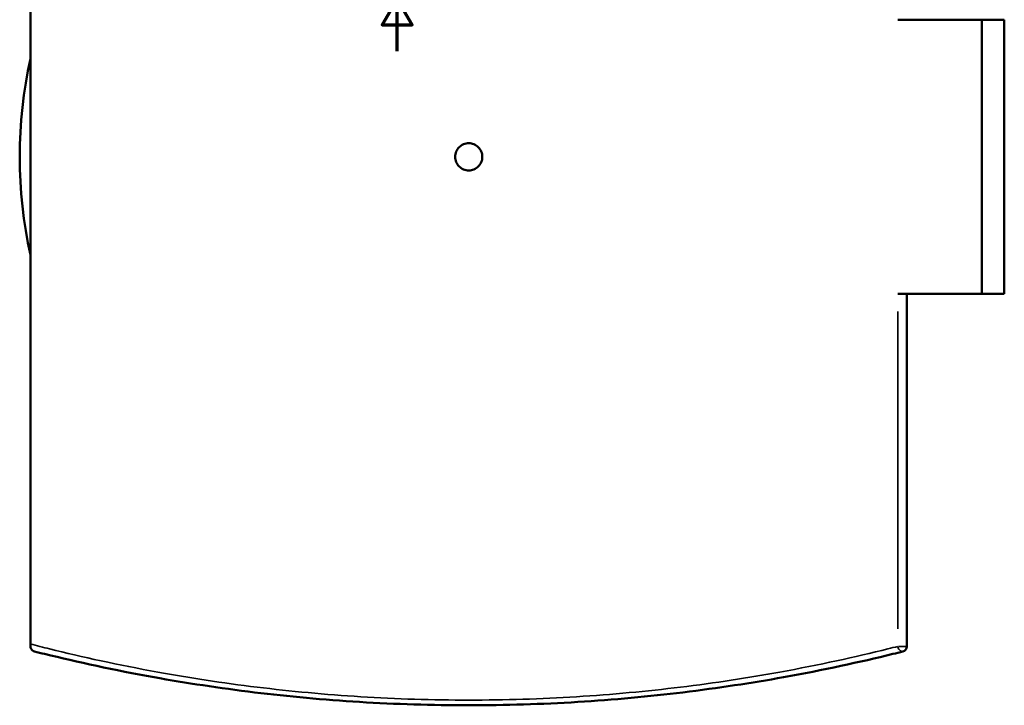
# Model space of a CAD drawing. Header units: millimetres. Extents: x -579 to 1113, y -250 to 914.
# Tile 4 of 10: x 276 to 653, y -250 to 12. Entities that reach past the tile are written whole.
import ezdxf

# ---------------------------------------------------------------- set-up
doc = ezdxf.new("R2010")
doc.units = ezdxf.units.MM
for name, color, linetype, lineweight in [('Border (ANSI)', 7, 'Continuous', 70), ('Visible (ANSI)', 7, 'Continuous', 50), ('Visible Narrow (ANSI)', 7, 'Continuous', 35)]:
    doc.layers.add(name, color=color, linetype=linetype, lineweight=lineweight)

# ---------------------------------------------------------------- blocks, each defined once
blk = doc.blocks.new('Borders Default Border')
at = {"layer": 'Border (ANSI)', "flags": 128}
blk.add_lwpolyline([(420.5, 0), (420.5, 20), (414.73, 10), (426.27, 10), (420.5, 20)], dxfattribs=at)

msp = doc.modelspace()

# ---------------------------------------------------------------- linework, layer by layer
at = {"layer": 'Visible (ANSI)'}
for p, q in [((280.06, -227.03), (280.06, 146.07)), ((612.3, 12.02), (644.44, 12.02)), ((644.44, -92.98), (644.44, 12.02)), ((644.44, 12.02), (653.06, 12.02)), ((653.06, -92.98), (653.06, 12.02)), ((644.44, -92.98), (612.3, -92.98)), ((615.76, -227.92), (615.76, -92.98)), ((653.06, -92.98), (644.44, -92.98)), ((280.06, -227.03), (280.06, -227.92))]:
    msp.add_line(p, q, dxfattribs=at)
for centre, radius, start, end in [((447.91, -40.48), 172, 167.3883, 192.6117), ((613.76, -227.92), 2, 284.1315, 0)]:
    msp.add_arc(centre, radius, start, end, dxfattribs=at)
for points, knots in [([(453.11, -40.48), (453.11, -41.13), (452.98, -41.83), (452.45, -43.11), (452.05, -43.7), (451.12, -44.62), (450.54, -45.02), (449.26, -45.55), (448.56, -45.68), (447.26, -45.68), (446.56, -45.55), (445.28, -45.02), (444.69, -44.62), (443.77, -43.7), (443.37, -43.11), (442.84, -41.83), (442.71, -41.13), (442.71, -39.83), (442.84, -39.13), (443.37, -37.85), (443.77, -37.27), (444.69, -36.34), (445.28, -35.94), (446.56, -35.41), (447.26, -35.28), (448.56, -35.28), (449.26, -35.41), (450.54, -35.94), (451.12, -36.34), (452.05, -37.27), (452.45, -37.85), (452.98, -39.13), (453.11, -39.83), (453.11, -40.48)], [0, 0, 0, 0, 0.195885, 0.195885, 0.391769, 0.391769, 0.587654, 0.587654, 0.783538, 0.783538, 0.979423, 0.979423, 1.175307, 1.175307, 1.371192, 1.371192, 1.567076, 1.567076, 1.762961, 1.762961, 1.958846, 1.958846, 2.15473, 2.15473, 2.350615, 2.350615, 2.546499, 2.546499, 2.742384, 2.742384, 2.938268, 2.938268, 3.134153, 3.134153, 3.134153, 3.134153]), ([(281.57, -229.86), (281.57, -229.86), (281.57, -229.86), (281.03, -229.73), (280.59, -229.38), (280.21, -228.73), (280.14, -228.53), (280.07, -228.2), (280.06, -228.07), (280.06, -227.92)], [-0.3879341, -0.3879341, -0.3879341, -0.3879341, -0.3870055, -0.3870055, -0.1467247, -0.1467247, -0.052251, -0.052251, 0, 0, 0, 0]), ([(281.57, -229.86), (282.85, -230.18), (284.15, -230.51), (298.02, -233.91), (312.1, -236.99), (339.52, -241.92), (352.43, -243.89), (378.87, -247.1), (392.36, -248.35), (419.87, -250.04), (433.89, -250.48), (447.91, -250.48), (461.93, -250.48), (475.94, -250.04), (503.46, -248.35), (516.95, -247.1), (543.38, -243.89), (556.29, -241.92), (583.7, -236.99), (597.78, -233.92), (611.66, -230.51), (612.96, -230.19), (614.25, -229.86)], [4.305529, 4.305529, 4.305529, 4.305529, 4.874162, 4.874162, 10.316679, 10.316679, 14.654313, 14.654313, 18.847325, 18.847325, 23.040343, 23.040343, 23.040343, 27.23336, 27.23336, 31.426373, 31.426373, 35.764009, 35.764009, 41.203197, 41.203197, 41.775096, 41.775096, 41.775096, 41.775096])]:
    msp.add_open_spline(points, degree=3, knots=knots, dxfattribs=at)
at = {"layer": 'Visible Narrow (ANSI)'}
for p, q in [((612.3, -99.73), (612.3, -221.18)), ((612.47, -227.92), (615.74, -227.92))]:
    msp.add_line(p, q, dxfattribs=at)
msp.add_ellipse((613.76, -227.92), major_axis=(0.49, -1.94), ratio=0.720055, start_param=4.620557, end_param=6.195679, dxfattribs=at)
msp.add_open_spline([(612.3, -227.92), (611.03, -228.25), (609.74, -228.57), (596.02, -231.97), (582.11, -235.03), (555.02, -239.94), (542.26, -241.91), (516.14, -245.11), (502.8, -246.36), (475.62, -248.04), (461.76, -248.48), (447.91, -248.48), (434.05, -248.48), (420.2, -248.04), (393.01, -246.36), (379.68, -245.11), (353.55, -241.91), (340.8, -239.94), (313.69, -235.03), (299.78, -231.96), (284.87, -228.27), (282.43, -227.65), (280.06, -227.03)], degree=3, knots=[-41.775096, -41.775096, -41.775096, -41.775096, -41.203197, -41.203197, -35.764009, -35.764009, -31.426373, -31.426373, -27.23336, -27.23336, -23.040343, -23.040343, -23.040343, -18.847325, -18.847325, -14.654313, -14.654313, -10.316679, -10.316679, -4.874162, -4.874162, -3.780174, -3.780174, -3.780174, -3.780174], dxfattribs=at)

# ---------------------------------------------------------------- block references
msp.add_blockref('Borders Default Border', (0, 0))

doc.saveas('drawing.dxf')
